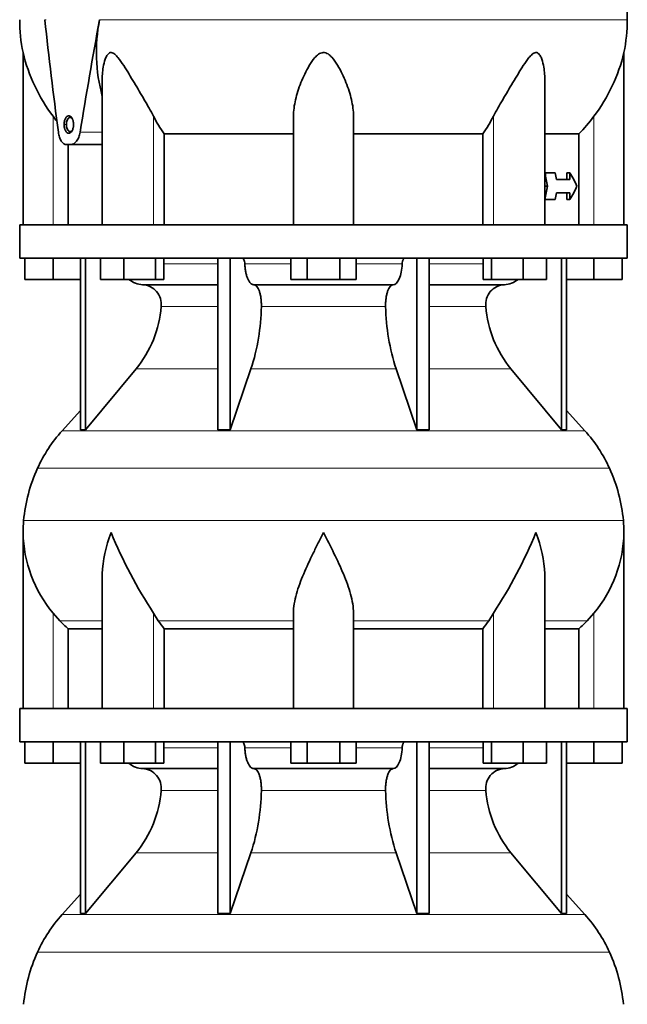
# Model space of a CAD drawing. Header units: millimetres. Extents: x 166 to 762, y -2186 to 1780.
# Tile 18 of 19: x 509 to 691, y 1029 to 1324. Entities that reach past the tile are written whole.
import ezdxf

# ---------------------------------------------------------------- set-up
doc = ezdxf.new("R2010")
doc.units = ezdxf.units.MM
doc.layers.add('VSI134_DIFFUSORE', color=7, linetype='Continuous')
doc.layers.add('VSI134_TESTATA', color=7, linetype='Continuous')

# ---------------------------------------------------------------- blocks, each defined once
blk = doc.blocks.new('SE3')
at = {"layer": 'VSI134_DIFFUSORE', "color": 7, "linetype": 'Continuous', "lineweight": 35}
for p, q in [((690.77, 1262.18), (508.77, 1262.18)), ((508.77, 1262.18), (508.77, 1252.18)), ((690.77, 1252.18), (690.77, 1262.18)), ((508.77, 1252.18), (690.77, 1252.18)), ((510.27, 1245.78), (510.27, 1252.18)), ((510.27, 1245.78), (510.27, 1252.18)), ((518.77, 1245.78), (518.77, 1252.18)), ((526.95, 1252.18), (526.95, 1200.73)), ((528.48, 1252.18), (528.48, 1200.73)), ((533.02, 1245.78), (533.02, 1252.18)), ((539.96, 1245.78), (539.96, 1252.18)), ((549.44, 1245.78), (549.44, 1252.18)), ((551.98, 1245.78), (551.98, 1252.18)), ((568.08, 1252.18), (568.08, 1200.73)), ((571.77, 1252.18), (571.77, 1200.73)), ((589.96, 1245.78), (589.96, 1252.18)), ((594.87, 1245.78), (594.87, 1252.18)), ((604.68, 1245.78), (604.68, 1252.18)), ((609.59, 1245.78), (609.59, 1252.18)), ((627.78, 1252.18), (627.78, 1200.73)), ((631.47, 1252.18), (631.47, 1200.73)), ((647.57, 1245.78), (647.57, 1252.18)), ((650.11, 1245.78), (650.11, 1252.18)), ((659.59, 1245.78), (659.59, 1252.18)), ((666.53, 1245.78), (666.53, 1252.18)), ((671.07, 1252.18), (671.07, 1200.73)), ((672.6, 1252.18), (672.6, 1200.73)), ((680.77, 1245.78), (680.77, 1252.18)), ((689.27, 1245.78), (689.27, 1252.18)), ((518.77, 1245.78), (510.27, 1245.78)), ((526.95, 1245.78), (518.77, 1245.78)), ((539.96, 1245.78), (533.02, 1245.78)), ((549.44, 1245.78), (539.96, 1245.78)), ((551.98, 1245.78), (549.44, 1245.78)), ((594.87, 1245.78), (589.96, 1245.78)), ((604.68, 1245.78), (594.87, 1245.78)), ((609.59, 1245.78), (604.68, 1245.78)), ((650.11, 1245.78), (647.57, 1245.78)), ((659.59, 1245.78), (650.11, 1245.78)), ((666.53, 1245.78), (659.59, 1245.78)), ((680.77, 1245.78), (672.6, 1245.78)), ((689.27, 1245.78), (680.77, 1245.78)), ((545.6, 1244.18), (568.08, 1244.18)), ((578.86, 1244.18), (620.68, 1244.18)), ((631.47, 1244.18), (653.95, 1244.18)), ((528.48, 1200.73), (543.63, 1218.94)), ((571.77, 1200.73), (578.05, 1218.94)), ((621.5, 1218.94), (627.78, 1200.73)), ((655.92, 1218.94), (671.07, 1200.73)), ((526.95, 1206.5), (521.48, 1200.43)), ((678.07, 1200.43), (672.6, 1206.5)), ((526.95, 1200.73), (528.48, 1200.73)), ((568.08, 1200.73), (571.77, 1200.73)), ((627.78, 1200.73), (631.47, 1200.73)), ((671.07, 1200.73), (672.6, 1200.73)), ((509.77, 1169.92), (509.77, 1117.18)), ((689.77, 1117.18), (689.77, 1169.92)), ((533.5, 1156.54), (533.5, 1117.18)), ((666.05, 1117.18), (666.05, 1156.54)), ((520.78, 1143.48), (518.77, 1145.78)), ((550.28, 1143.48), (548.86, 1145.78)), ((590.77, 1117.18), (590.77, 1145.78)), ((608.77, 1117.18), (608.77, 1145.78)), ((650.69, 1145.78), (649.26, 1143.48)), ((680.77, 1145.78), (678.76, 1143.48)), ((523.3, 1141.04), (533.5, 1141.04)), ((523.3, 1117.18), (523.3, 1141.04)), ((552.06, 1141.04), (590.77, 1141.04)), ((552.06, 1117.18), (552.06, 1141.04)), ((608.77, 1141.04), (647.48, 1141.04)), ((647.48, 1141.04), (647.48, 1117.18)), ((666.05, 1141.04), (676.25, 1141.04)), ((676.25, 1141.04), (676.25, 1117.18)), ((690.77, 1117.18), (508.77, 1117.18)), ((508.77, 1117.18), (508.77, 1107.18)), ((690.77, 1107.18), (690.77, 1117.18)), ((508.77, 1107.18), (690.77, 1107.18)), ((510.27, 1100.78), (510.27, 1107.18)), ((510.27, 1100.78), (510.27, 1107.18)), ((518.77, 1100.78), (518.77, 1107.18)), ((526.95, 1107.18), (526.95, 1055.73)), ((528.48, 1107.18), (528.48, 1055.73)), ((533.02, 1100.78), (533.02, 1107.18)), ((539.96, 1100.78), (539.96, 1107.18)), ((549.44, 1100.78), (549.44, 1107.18)), ((551.98, 1100.78), (551.98, 1107.18)), ((568.08, 1107.18), (568.08, 1055.73)), ((571.77, 1107.18), (571.77, 1055.73)), ((589.96, 1100.78), (589.96, 1107.18)), ((594.87, 1100.78), (594.87, 1107.18)), ((604.68, 1100.78), (604.68, 1107.18)), ((609.59, 1100.78), (609.59, 1107.18)), ((627.78, 1107.18), (627.78, 1055.73)), ((631.47, 1107.18), (631.47, 1055.73)), ((647.57, 1100.78), (647.57, 1107.18)), ((650.11, 1100.78), (650.11, 1107.18)), ((659.59, 1100.78), (659.59, 1107.18)), ((666.53, 1100.78), (666.53, 1107.18)), ((671.07, 1107.18), (671.07, 1055.73)), ((672.6, 1107.18), (672.6, 1055.73)), ((680.77, 1100.78), (680.77, 1107.18)), ((689.27, 1100.78), (689.27, 1107.18)), ((518.77, 1100.78), (510.27, 1100.78)), ((526.95, 1100.78), (518.77, 1100.78)), ((539.96, 1100.78), (533.02, 1100.78)), ((549.44, 1100.78), (539.96, 1100.78)), ((551.98, 1100.78), (549.44, 1100.78)), ((594.87, 1100.78), (589.96, 1100.78)), ((604.68, 1100.78), (594.87, 1100.78)), ((609.59, 1100.78), (604.68, 1100.78)), ((650.11, 1100.78), (647.57, 1100.78)), ((659.59, 1100.78), (650.11, 1100.78)), ((666.53, 1100.78), (659.59, 1100.78)), ((680.77, 1100.78), (672.6, 1100.78)), ((689.27, 1100.78), (680.77, 1100.78)), ((545.6, 1099.18), (568.08, 1099.18)), ((578.86, 1099.18), (620.68, 1099.18)), ((631.47, 1099.18), (653.95, 1099.18)), ((528.48, 1055.73), (543.63, 1073.94)), ((571.77, 1055.73), (578.05, 1073.94)), ((621.5, 1073.94), (627.78, 1055.73)), ((655.92, 1073.94), (671.07, 1055.73)), ((526.95, 1061.5), (521.48, 1055.43)), ((678.07, 1055.43), (672.6, 1061.5)), ((526.95, 1055.73), (528.48, 1055.73)), ((568.08, 1055.73), (571.77, 1055.73)), ((627.78, 1055.73), (631.47, 1055.73)), ((671.07, 1055.73), (672.6, 1055.73))]:
    blk.add_line(p, q, dxfattribs=at)
at = {"layer": 'VSI134_DIFFUSORE', "color": 4, "linetype": 'Continuous', "lineweight": 9}
for p, q in [((551.98, 1250.41), (568.08, 1250.41)), ((576.2, 1250.41), (589.96, 1250.41)), ((609.59, 1250.41), (623.35, 1250.41)), ((631.47, 1250.41), (647.57, 1250.41)), ((568.08, 1237.64), (551.15, 1237.64)), ((618.38, 1237.64), (581.16, 1237.64)), ((648.4, 1237.64), (631.47, 1237.64)), ((543.63, 1218.94), (568.08, 1218.94)), ((578.05, 1218.94), (621.5, 1218.94)), ((631.47, 1218.94), (655.92, 1218.94)), ((521.48, 1200.43), (678.07, 1200.43)), ((685.44, 1189.17), (514.11, 1189.17)), ((509.95, 1173.54), (689.6, 1173.54)), ((518.77, 1117.18), (518.77, 1145.78)), ((548.86, 1117.18), (548.86, 1145.78)), ((650.69, 1117.18), (650.69, 1145.78)), ((680.77, 1117.18), (680.77, 1145.78)), ((533.5, 1143.48), (520.78, 1143.48)), ((590.77, 1143.48), (550.28, 1143.48)), ((608.77, 1143.48), (649.26, 1143.48)), ((666.05, 1143.48), (678.76, 1143.48)), ((551.98, 1105.41), (568.08, 1105.41)), ((576.2, 1105.41), (589.96, 1105.41)), ((609.59, 1105.41), (623.35, 1105.41)), ((631.47, 1105.41), (647.57, 1105.41)), ((568.08, 1092.64), (551.15, 1092.64)), ((618.38, 1092.64), (581.16, 1092.64)), ((648.4, 1092.64), (631.47, 1092.64)), ((543.63, 1073.94), (568.08, 1073.94)), ((578.05, 1073.94), (621.5, 1073.94)), ((631.47, 1073.94), (655.92, 1073.94)), ((521.48, 1055.43), (678.07, 1055.43)), ((685.44, 1044.17), (514.11, 1044.17))]:
    blk.add_line(p, q, dxfattribs=at)
at = {"layer": 'VSI134_DIFFUSORE', "color": 7, "linetype": 'Continuous', "lineweight": 35}
for centre, radius, start, end in [((545.83, 1250.86), 6.68, 229.5852, 268.0094), ((653.72, 1250.86), 6.68, 271.9979, 310.3729), ((545.31, 1238.32), 5.87, 353.3223, 87.2173), ((654.21, 1238.34), 5.85, 92.5772, 186.8833), ((517.84, 1240.16), 33.4, 320.5472, 355.6594), ((516.21, 1238.84), 64.97, 342.1602, 358.9354), ((684.85, 1239.09), 66.48, 181.2569, 197.6475), ((681.81, 1240.21), 33.51, 184.3996, 219.3938), ((554.17, 1170.98), 44, 138, 155.5912), ((645.37, 1170.98), 44, 24.4088, 42), ((558.73, 1168.92), 49, 155.5912, 174.5826), ((640.82, 1168.92), 49, 5.4174, 24.4088), ((548.27, 1169.91), 38.5, 174.5826, 180.0014), ((651.27, 1169.91), 38.5, 359.9671, 5.4174), ((548.47, 1170.59), 38.7, 181.0158, 219.8906), ((674.45, 1227.44), 149.81, 202.5842, 213.0334), ((525.1, 1227.44), 149.81, 326.9666, 337.4158), ((651.08, 1170.59), 38.7, 320.1094, 358.9842), ((583.4, 1165.7), 39.88, 213.8582, 218.2062), ((616.15, 1165.7), 39.88, 321.7938, 326.1418), ((545.83, 1105.86), 6.68, 229.5852, 268.0094), ((653.72, 1105.86), 6.68, 271.9979, 310.3729), ((545.31, 1093.32), 5.87, 353.3223, 87.2173), ((654.21, 1093.34), 5.85, 92.5772, 186.8833), ((517.84, 1095.16), 33.4, 320.5472, 355.6594), ((516.21, 1093.84), 64.97, 342.1602, 358.9354), ((684.85, 1094.09), 66.48, 181.2569, 197.6475), ((681.81, 1095.21), 33.51, 184.3996, 219.3938), ((554.17, 1025.98), 44, 138, 155.5912), ((645.37, 1025.98), 44, 24.4088, 42), ((558.73, 1023.92), 49, 155.5912, 174.5826), ((640.82, 1023.92), 49, 5.4174, 24.4088)]:
    blk.add_arc(centre, radius, start, end, dxfattribs=at)
for points, knots in [([(575.44, 1252.18), (575.49, 1252.18), (575.53, 1252.17), (575.62, 1252.13), (575.67, 1252.1), (575.8, 1251.97), (575.88, 1251.84), (576.02, 1251.51), (576.08, 1251.32), (576.16, 1250.89), (576.19, 1250.65), (576.2, 1250.41)], [0, 0, 0, 0, 0.125, 0.125, 0.25, 0.25, 0.5, 0.5, 0.75, 0.75, 1, 1, 1, 1]), ([(623.35, 1250.41), (623.36, 1250.65), (623.38, 1250.88), (623.45, 1251.21), (623.47, 1251.31), (623.53, 1251.5), (623.56, 1251.59), (623.63, 1251.76), (623.67, 1251.83), (623.75, 1251.95), (623.79, 1252.01), (623.88, 1252.1), (623.92, 1252.13), (624.01, 1252.17), (624.06, 1252.18), (624.11, 1252.18)], [0, 0, 0, 0, 0.25, 0.25, 0.375, 0.375, 0.5, 0.5, 0.625, 0.625, 0.75, 0.75, 0.875, 0.875, 1, 1, 1, 1]), ([(578.86, 1244.18), (578.7, 1244.18), (578.54, 1244.22), (578.3, 1244.34), (578.22, 1244.39), (578.06, 1244.5), (577.99, 1244.57), (577.76, 1244.79), (577.61, 1244.98), (577.33, 1245.43), (577.2, 1245.68), (576.96, 1246.24), (576.85, 1246.56), (576.65, 1247.23), (576.56, 1247.59), (576.41, 1248.34), (576.35, 1248.74), (576.25, 1249.56), (576.22, 1249.98), (576.2, 1250.41)], [0, 0, 0, 0, 0.125, 0.125, 0.1875, 0.1875, 0.25, 0.25, 0.375, 0.375, 0.5, 0.5, 0.625, 0.625, 0.75, 0.75, 0.875, 0.875, 1, 1, 1, 1]), ([(623.35, 1250.41), (623.27, 1248.7), (622.96, 1247.1), (621.98, 1244.83), (621.33, 1244.18), (620.68, 1244.18)], [0, 0, 0, 0, 0.5, 0.5, 1, 1, 1, 1]), ([(578.86, 1244.18), (578.94, 1244.18), (579.02, 1244.17), (579.18, 1244.13), (579.26, 1244.1), (579.49, 1243.97), (579.65, 1243.84), (579.94, 1243.5), (580.08, 1243.3), (580.27, 1242.94), (580.33, 1242.81), (580.45, 1242.53), (580.51, 1242.38), (580.67, 1241.92), (580.77, 1241.59), (580.89, 1241.05), (580.93, 1240.87), (580.99, 1240.49), (581.02, 1240.3), (581.1, 1239.71), (581.13, 1239.3), (581.17, 1238.47), (581.18, 1238.05), (581.16, 1237.64)], [0, 0, 0, 0, 0.0625, 0.0625, 0.125, 0.125, 0.25, 0.25, 0.375, 0.375, 0.4375, 0.4375, 0.5, 0.5, 0.625, 0.625, 0.6875, 0.6875, 0.75, 0.75, 0.875, 0.875, 1, 1, 1, 1]), ([(618.38, 1237.64), (618.37, 1238.05), (618.37, 1238.47), (618.4, 1239.09), (618.42, 1239.29), (618.45, 1239.7), (618.47, 1239.9), (618.55, 1240.49), (618.62, 1240.87), (618.74, 1241.41), (618.78, 1241.58), (618.88, 1241.92), (618.98, 1242.24), (619.09, 1242.53), (619.21, 1242.8), (619.27, 1242.94), (619.47, 1243.3), (619.61, 1243.51), (619.9, 1243.84), (620.05, 1243.97), (620.36, 1244.14), (620.52, 1244.18), (620.68, 1244.18)], [0, 0, 0, 0, 0.125, 0.125, 0.1875, 0.1875, 0.25, 0.25, 0.375, 0.375, 0.4375, 0.4375, 0.5, 0.5625, 0.5625, 0.625, 0.625, 0.75, 0.75, 0.875, 0.875, 1, 1, 1, 1]), ([(533.5, 1156.53), (533.5, 1156.85), (533.5, 1157.18), (533.65, 1161.55), (534.64, 1165.76), (536.13, 1169.91)], [0.4601729, 0.4601729, 0.4601729, 0.4601729, 0.5, 0.5, 1, 1, 1, 1]), ([(590.77, 1145.78), (590.77, 1147.61), (591.13, 1149.55), (592.23, 1153.49), (592.98, 1155.5), (594.69, 1159.6), (595.65, 1161.64), (597.15, 1164.72), (597.67, 1165.75), (598.71, 1167.82), (599.25, 1168.88), (599.77, 1169.91)], [0, 0, 0, 0, 0.25, 0.25, 0.5, 0.5, 0.75, 0.75, 0.875, 0.875, 1, 1, 1, 1]), ([(608.77, 1145.78), (608.77, 1147.61), (608.42, 1149.51), (607.32, 1153.47), (606.58, 1155.48), (604.04, 1161.55), (601.89, 1165.76), (599.77, 1169.91)], [0, 0, 0, 0, 0.25, 0.25, 0.5, 0.5, 1, 1, 1, 1]), ([(666.05, 1156.53), (666.05, 1156.85), (666.04, 1157.18), (665.89, 1161.55), (664.91, 1165.76), (663.41, 1169.91)], [0.4601729, 0.4601729, 0.4601729, 0.4601729, 0.5, 0.5, 1, 1, 1, 1]), ([(575.44, 1107.18), (575.49, 1107.18), (575.53, 1107.17), (575.62, 1107.13), (575.67, 1107.1), (575.8, 1106.97), (575.88, 1106.84), (576.02, 1106.51), (576.08, 1106.32), (576.16, 1105.89), (576.19, 1105.65), (576.2, 1105.41)], [0, 0, 0, 0, 0.125, 0.125, 0.25, 0.25, 0.5, 0.5, 0.75, 0.75, 1, 1, 1, 1]), ([(623.35, 1105.41), (623.36, 1105.65), (623.38, 1105.88), (623.45, 1106.21), (623.47, 1106.31), (623.53, 1106.5), (623.56, 1106.59), (623.63, 1106.76), (623.67, 1106.83), (623.75, 1106.95), (623.79, 1107.01), (623.88, 1107.1), (623.92, 1107.13), (624.01, 1107.17), (624.06, 1107.18), (624.11, 1107.18)], [0, 0, 0, 0, 0.25, 0.25, 0.375, 0.375, 0.5, 0.5, 0.625, 0.625, 0.75, 0.75, 0.875, 0.875, 1, 1, 1, 1]), ([(578.86, 1099.18), (578.7, 1099.18), (578.54, 1099.22), (578.3, 1099.34), (578.22, 1099.39), (578.06, 1099.5), (577.99, 1099.57), (577.76, 1099.79), (577.61, 1099.98), (577.33, 1100.43), (577.2, 1100.68), (576.96, 1101.24), (576.85, 1101.56), (576.65, 1102.23), (576.56, 1102.59), (576.41, 1103.34), (576.35, 1103.74), (576.25, 1104.56), (576.22, 1104.98), (576.2, 1105.41)], [0, 0, 0, 0, 0.125, 0.125, 0.1875, 0.1875, 0.25, 0.25, 0.375, 0.375, 0.5, 0.5, 0.625, 0.625, 0.75, 0.75, 0.875, 0.875, 1, 1, 1, 1]), ([(623.35, 1105.41), (623.27, 1103.7), (622.96, 1102.1), (621.98, 1099.83), (621.33, 1099.18), (620.68, 1099.18)], [0, 0, 0, 0, 0.5, 0.5, 1, 1, 1, 1]), ([(578.86, 1099.18), (578.94, 1099.18), (579.02, 1099.17), (579.18, 1099.13), (579.26, 1099.1), (579.49, 1098.97), (579.65, 1098.84), (579.94, 1098.5), (580.08, 1098.3), (580.27, 1097.94), (580.33, 1097.81), (580.45, 1097.53), (580.51, 1097.38), (580.67, 1096.92), (580.77, 1096.59), (580.89, 1096.05), (580.93, 1095.87), (580.99, 1095.49), (581.02, 1095.3), (581.1, 1094.71), (581.13, 1094.3), (581.17, 1093.47), (581.18, 1093.05), (581.16, 1092.64)], [0, 0, 0, 0, 0.0625, 0.0625, 0.125, 0.125, 0.25, 0.25, 0.375, 0.375, 0.4375, 0.4375, 0.5, 0.5, 0.625, 0.625, 0.6875, 0.6875, 0.75, 0.75, 0.875, 0.875, 1, 1, 1, 1]), ([(618.38, 1092.64), (618.37, 1093.05), (618.37, 1093.47), (618.4, 1094.09), (618.42, 1094.29), (618.45, 1094.7), (618.47, 1094.9), (618.55, 1095.49), (618.62, 1095.87), (618.74, 1096.41), (618.78, 1096.58), (618.88, 1096.92), (618.98, 1097.24), (619.09, 1097.53), (619.21, 1097.8), (619.27, 1097.94), (619.47, 1098.3), (619.61, 1098.51), (619.9, 1098.84), (620.05, 1098.97), (620.36, 1099.14), (620.52, 1099.18), (620.68, 1099.18)], [0, 0, 0, 0, 0.125, 0.125, 0.1875, 0.1875, 0.25, 0.25, 0.375, 0.375, 0.4375, 0.4375, 0.5, 0.5625, 0.5625, 0.625, 0.625, 0.75, 0.75, 0.875, 0.875, 1, 1, 1, 1])]:
    blk.add_open_spline(points, degree=3, knots=knots, dxfattribs=at)
for points in [[(523.3, 1141.04), (522.43, 1141.82), (521.59, 1142.64), (520.78, 1143.48)], [(678.76, 1143.48), (677.96, 1142.64), (677.12, 1141.82), (676.25, 1141.04)]]:
    blk.add_open_spline(points, degree=3, dxfattribs=at)
at = {"layer": 'VSI134_TESTATA', "color": 7, "linetype": 'Continuous', "lineweight": 35}
for p, q in [((690.77, 1323.6), (690.7, 1330.32)), ((509.77, 1313.77), (509.77, 1262.18)), ((689.77, 1262.18), (689.77, 1313.77)), ((533.5, 1305.69), (533.5, 1262.18)), ((666.05, 1262.18), (666.05, 1305.69)), ((590.77, 1262.18), (590.77, 1294.65)), ((608.77, 1262.18), (608.77, 1294.65)), ((552.06, 1289.37), (590.77, 1289.37)), ((552.06, 1262.18), (552.06, 1289.37)), ((608.77, 1289.37), (647.48, 1289.37)), ((647.48, 1289.37), (647.48, 1262.18)), ((666.05, 1289.37), (676.25, 1289.37)), ((676.25, 1289.37), (676.25, 1262.18)), ((524.09, 1286.18), (522.83, 1286.18)), ((523.3, 1262.18), (523.3, 1286.18)), ((524.09, 1286.18), (533.5, 1286.18)), ((666.05, 1277.68), (666.12, 1277.68)), ((669.21, 1277.68), (666.12, 1277.68)), ((672.68, 1275.68), (672.68, 1277.68)), ((672.68, 1277.68), (673.6, 1277.68)), ((673.6, 1277.68), (673.6, 1275.68)), ((673.6, 1275.68), (669.54, 1275.68)), ((666.05, 1273.68), (666.88, 1273.68)), ((666.05, 1269.68), (666.12, 1269.68)), ((669.21, 1269.68), (666.12, 1269.68)), ((673.6, 1271.68), (669.54, 1271.68)), ((672.68, 1269.68), (672.68, 1271.68)), ((672.68, 1269.68), (673.6, 1269.68)), ((673.6, 1271.68), (673.6, 1269.68))]:
    blk.add_line(p, q, dxfattribs=at)
at = {"layer": 'VSI134_TESTATA', "color": 4, "linetype": 'Continuous', "lineweight": 9}
for p, q in [((516.32, 1323.6), (516.68, 1323.61)), ((533.87, 1323.6), (532.69, 1323.6)), ((533.87, 1323.6), (690.77, 1323.6)), ((518.77, 1262.18), (518.77, 1294.65)), ((548.86, 1262.18), (548.86, 1294.65)), ((650.69, 1262.18), (650.69, 1294.65)), ((680.77, 1262.18), (680.77, 1294.65)), ((522.06, 1292.18), (522.76, 1292.18)), ((526.88, 1289.89), (533.5, 1289.89))]:
    blk.add_line(p, q, dxfattribs=at)
at = {"layer": 'VSI134_TESTATA', "color": 7, "linetype": 'Continuous', "lineweight": 35}
for centre, radius, start, end in [((557.63, 1323.6), 48.86, 179.997, 191.6158), ((583.09, 1313.87), 51.33, 169.0652, 194.946), ((641.91, 1323.6), 48.86, 348.3841, 359.9992), ((560.03, 1325.75), 51.67, 193.411, 217.0092), ((639.52, 1325.75), 51.67, 322.9908, 346.589), ((591.66, 1316.97), 48.27, 207.5442, 214.882), ((607.9, 1316.96), 48.25, 325.1162, 332.4576)]:
    blk.add_arc(centre, radius, start, end, dxfattribs=at)
for centre, major_axis, ratio, start_param, end_param in [((599.77, 1267.52), (-52.11, 339.42), 0.219797, 1.371178, 1.471162), ((599.77, 1267.52), (52.11, 339.42), 0.219797, 1.438638, 1.538622), ((74.3, 1243.99), (445.66, -468.57), 0.868163, 0.929446, 0.936037), ((60.49, 1260.59), (455.99, -479.52), 0.868157, 0.904938, 0.908156), ((599.77, 1280.35), (77.41, -20.53), 0.467437, 0.355072, 0.451875), ((74.3, 1303.37), (445.65, 468.57), 0.868163, -0.936043, -0.929452), ((599.77, 1267.02), (77.41, 20.53), 0.467437, -0.451875, -0.355072), ((60.41, 1286.77), (456.13, 479.47), 0.86817, -0.907936, -0.904719)]:
    blk.add_ellipse(centre, major_axis=major_axis, ratio=ratio, start_param=start_param, end_param=end_param, dxfattribs=at)
for points, knots in [([(533.5, 1305.69), (533.5, 1307.12), (533.61, 1308.54), (534.06, 1310.77), (534.28, 1311.59), (534.78, 1312.69), (534.98, 1313.04), (535.49, 1313.59), (535.81, 1313.78), (536.54, 1313.75), (536.91, 1313.54), (537.6, 1312.97), (537.91, 1312.62), (538.82, 1311.5), (539.38, 1310.68), (541, 1308.19), (542.04, 1306.45), (544.1, 1303.02), (545.1, 1301.32), (547.06, 1297.95), (548.02, 1296.26), (548.86, 1294.65)], [0.2714706, 0.2714706, 0.2714706, 0.2714706, 0.375, 0.375, 0.4375, 0.4375, 0.46875, 0.46875, 0.5, 0.5, 0.53125, 0.53125, 0.5625, 0.5625, 0.625, 0.625, 0.75, 0.75, 0.875, 0.875, 1, 1, 1, 1]), ([(608.77, 1294.65), (608.77, 1296.29), (608.54, 1297.95), (607.75, 1301.35), (607.19, 1303.09), (605.81, 1306.53), (605.01, 1308.26), (603.49, 1310.77), (602.93, 1311.6), (601.93, 1312.7), (601.57, 1313.05), (600.72, 1313.6), (600.22, 1313.78), (599.19, 1313.75), (598.71, 1313.54), (597.88, 1312.96), (597.53, 1312.61), (596.54, 1311.5), (595.99, 1310.67), (594.51, 1308.19), (593.71, 1306.47), (592.33, 1303.01), (591.79, 1301.31), (591.01, 1297.95), (590.77, 1296.27), (590.77, 1294.65)], [0, 0, 0, 0, 0.125, 0.125, 0.25, 0.25, 0.375, 0.375, 0.4375, 0.4375, 0.46875, 0.46875, 0.5, 0.5, 0.53125, 0.53125, 0.5625, 0.5625, 0.625, 0.625, 0.75, 0.75, 0.875, 0.875, 1, 1, 1, 1]), ([(666.05, 1305.69), (666.05, 1307.12), (665.93, 1308.54), (665.49, 1310.77), (665.26, 1311.6), (664.76, 1312.7), (664.56, 1313.05), (664.05, 1313.6), (663.73, 1313.78), (663, 1313.75), (662.63, 1313.54), (661.94, 1312.96), (661.63, 1312.61), (660.72, 1311.5), (660.17, 1310.67), (658.55, 1308.19), (657.52, 1306.47), (655.45, 1303.01), (654.44, 1301.31), (652.48, 1297.95), (651.53, 1296.27), (650.69, 1294.65)], [0.2712662, 0.2712662, 0.2712662, 0.2712662, 0.375, 0.375, 0.4375, 0.4375, 0.46875, 0.46875, 0.5, 0.5, 0.53125, 0.53125, 0.5625, 0.5625, 0.625, 0.625, 0.75, 0.75, 0.875, 0.875, 1, 1, 1, 1]), ([(522.06, 1292.18), (522.06, 1292.23), (522.06, 1292.31), (522.07, 1292.44), (522.08, 1292.56), (522.09, 1292.73), (522.12, 1292.94), (522.18, 1293.26), (522.29, 1293.64), (522.46, 1294.04), (522.67, 1294.36), (522.91, 1294.6), (523.18, 1294.75), (523.46, 1294.8), (523.74, 1294.75), (524.02, 1294.59), (524.27, 1294.35), (524.46, 1294.07), (524.59, 1293.81), (524.67, 1293.6), (524.75, 1293.38), (524.81, 1293.12), (524.87, 1292.84), (524.9, 1292.51), (524.91, 1292.29), (524.91, 1292.18)], [0, 0, 0, 0, 0.015529, 0.031061, 0.046634, 0.062286, 0.093574, 0.124778, 0.187255, 0.249886, 0.312707, 0.375618, 0.438647, 0.501816, 0.564875, 0.627704, 0.690659, 0.753928, 0.785507, 0.817229, 0.848504, 0.879754, 0.91981, 0.95967, 1, 1, 1, 1]), ([(522.76, 1292.18), (522.76, 1292.43), (522.81, 1292.92), (523, 1293.56), (523.3, 1294.04), (523.68, 1294.3), (524.09, 1294.29), (524.36, 1294.1), (524.5, 1293.95), (524.52, 1293.93)], [0, 0, 0, 0, 0.1111111, 0.2222222, 0.3333333, 0.4444444, 0.5555556, 0.6666667, 0.6848016, 0.6848016, 0.6848016, 0.6848016]), ([(522.83, 1286.18), (522.53, 1286.18), (522.25, 1286.27), (521.71, 1286.63), (521.47, 1286.88), (521.13, 1287.38), (521.03, 1287.57), (520.85, 1287.96), (520.76, 1288.18), (520.61, 1288.63), (520.55, 1288.87), (520.44, 1289.37), (520.39, 1289.62), (520.36, 1289.89)], [0, 0, 0, 0, 0.25, 0.25, 0.5, 0.5, 0.625, 0.625, 0.75, 0.75, 0.875, 0.875, 1, 1, 1, 1]), ([(524.91, 1292.18), (524.91, 1292.14), (524.91, 1292.06), (524.9, 1291.93), (524.89, 1291.8), (524.88, 1291.63), (524.85, 1291.43), (524.78, 1291.11), (524.67, 1290.73), (524.48, 1290.33), (524.26, 1290), (524, 1289.76), (523.73, 1289.61), (523.45, 1289.57), (523.17, 1289.62), (522.9, 1289.77), (522.66, 1290.02), (522.48, 1290.3), (522.36, 1290.56), (522.28, 1290.77), (522.21, 1290.99), (522.15, 1291.24), (522.1, 1291.53), (522.07, 1291.85), (522.06, 1292.07), (522.06, 1292.18)], [0, 0, 0, 0, 0.015529, 0.031061, 0.046634, 0.062286, 0.093574, 0.124778, 0.187254, 0.249885, 0.312705, 0.375618, 0.438648, 0.501817, 0.564876, 0.627705, 0.690661, 0.753931, 0.78551, 0.817232, 0.848506, 0.879756, 0.919811, 0.959671, 1, 1, 1, 1]), ([(524.51, 1290.43), (524.49, 1290.41), (524.36, 1290.26), (524.07, 1290.07), (523.66, 1290.08), (523.29, 1290.34), (522.99, 1290.83), (522.8, 1291.49), (522.76, 1291.95), (522.76, 1292.18)], [0.3134508, 0.3134508, 0.3134508, 0.3134508, 0.3333333, 0.4444444, 0.5555556, 0.6666667, 0.7777778, 0.8888889, 1, 1, 1, 1]), ([(526.88, 1289.89), (526.84, 1289.63), (526.79, 1289.37), (526.65, 1288.87), (526.57, 1288.63), (526.39, 1288.18), (526.29, 1287.96), (526.07, 1287.57), (525.96, 1287.38), (525.7, 1287.05), (525.57, 1286.9), (525.29, 1286.65), (525.15, 1286.54), (524.86, 1286.36), (524.7, 1286.3), (524.4, 1286.21), (524.25, 1286.18), (524.09, 1286.18)], [0, 0, 0, 0, 0.125, 0.125, 0.25, 0.25, 0.375, 0.375, 0.5, 0.5, 0.625, 0.625, 0.75, 0.75, 0.875, 0.875, 1, 1, 1, 1])]:
    blk.add_open_spline(points, degree=3, knots=knots, dxfattribs=at)
for points in [[(519.92, 1293.16), (519.53, 1293.65), (519.15, 1294.15), (518.77, 1294.65)], [(680.77, 1294.65), (679.38, 1292.77), (677.87, 1291.01), (676.25, 1289.37)]]:
    blk.add_open_spline(points, degree=3, dxfattribs=at)

msp = doc.modelspace()

# ---------------------------------------------------------------- block references
msp.add_blockref('SE3', (0, 0))

doc.saveas('drawing.dxf')
